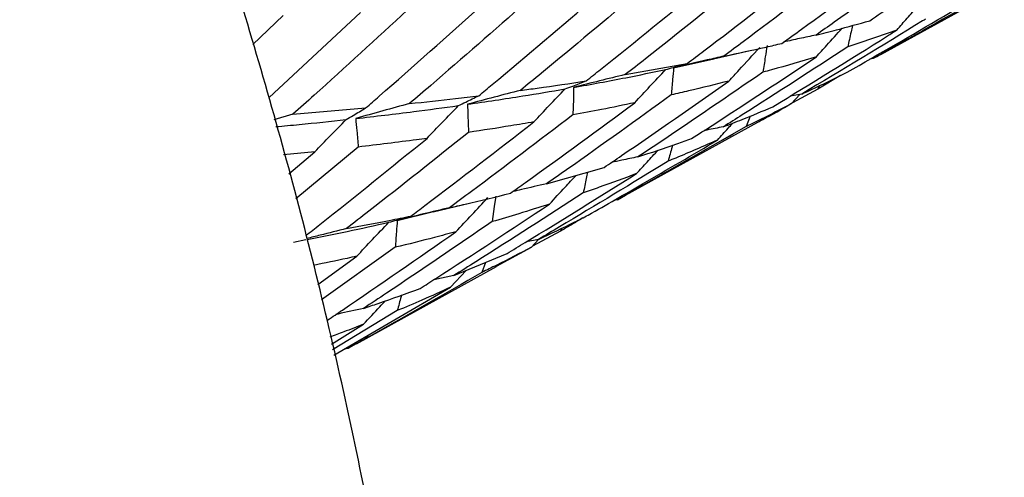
# Model space of a CAD drawing. Header units: millimetres. Extents: x 73 to 180, y 34 to 171.
# Tile 27 of 59: x 103.95 to 106.79, y 129.84 to 131.16. Entities that reach past the tile are written whole.
import ezdxf

# ---------------------------------------------------------------- set-up
doc = ezdxf.new("R2010")
doc.units = ezdxf.units.MM

msp = doc.modelspace()

# ---------------------------------------------------------------- linework, layer by layer
at = {"color": 7, "linetype": 'Continuous', "lineweight": 25}
for p, q in [((106.4329, 131.0624), (106.789, 131.2589)), ((104.6703, 130.9387), (104.934, 131.1833)), ((104.7111, 131.1745), (104.6237, 131.0912)), ((105.9506, 131.0498), (106.057, 131.0739)), ((105.6965, 131.0044), (105.8752, 131.0366)), ((105.8361, 131.024), (105.9517, 131.0503)), ((106.4113, 131.0506), (106.4012, 131.049)), ((106.317, 131.0021), (106.252, 130.963)), ((106.252, 130.963), (106.1783, 130.9236)), ((106.2565, 130.9729), (106.252, 130.963)), ((106.2053, 130.9485), (106.1716, 130.9425)), ((106.1759, 130.9209), (106.1997, 130.9475)), ((104.7388, 130.8903), (104.9485, 130.9084)), ((104.7388, 130.8903), (104.684, 130.8745)), ((105.6977, 130.6567), (106.0787, 130.867)), ((106.0564, 130.8847), (106.0454, 130.8547)), ((106.0454, 130.8547), (105.6743, 130.6439)), ((106.0071, 130.8321), (105.9622, 130.8082)), ((104.8021, 130.782), (104.7121, 130.7735)), ((104.7272, 130.7189), (104.8021, 130.782)), ((104.9274, 130.7958), (104.7473, 130.6466)), ((105.4701, 130.6897), (105.6356, 130.7369)), ((105.6743, 130.6439), (105.6641, 130.6421)), ((105.6743, 130.6439), (105.6977, 130.6568)), ((105.1427, 130.6089), (105.2481, 130.6341)), ((105.0396, 130.5844), (105.1436, 130.6095)), ((105.5137, 130.5619), (105.51, 130.5535)), ((104.7401, 130.5216), (104.7765, 130.5289)), ((105.4466, 130.5297), (105.4121, 130.523)), ((105.4262, 130.5072), (105.4466, 130.5294)), ((105.51, 130.5535), (105.4291, 130.5104)), ((105.0337, 130.5067), (104.821, 130.3551)), ((105.3253, 130.452), (105.4262, 130.5072)), ((104.8109, 130.3997), (104.9228, 130.4809)), ((105.2025, 130.4252), (105.356, 130.489)), ((104.9217, 130.2285), (105.3257, 130.4514)), ((105.2935, 130.463), (105.2833, 130.4342)), ((105.2025, 130.4252), (105.1445, 130.4131)), ((105.1929, 130.3914), (105.238, 130.44)), ((104.8568, 130.1958), (105.1929, 130.3914)), ((105.0396, 130.3242), (104.8533, 130.2117)), ((104.8496, 130.2277), (104.9425, 130.2849)), ((104.8977, 130.2154), (104.8867, 130.2132))]:
    msp.add_line(p, q, dxfattribs=at)
at = {"color": 7, "linetype": 'Continuous', "lineweight": 25, "flags": 128}
for points in [[(105.5479, 130.9676), (105.5471, 130.9336), (105.5459, 130.8882)], [(105.3235, 130.6543), (105.3192, 130.6239), (105.3131, 130.5807)]]:
    msp.add_lwpolyline(points, dxfattribs=at)
at = {"color": 7, "linetype": 'Continuous', "lineweight": 25}
for points, knots in [([(97.7305, 115.257), (97.8733, 115.3779), (98.2139, 115.6663), (98.7637, 116.1348), (99.3518, 116.6446), (99.9008, 117.1323), (100.4057, 117.5952), (100.8683, 118.0351), (101.2934, 118.4568), (101.6866, 118.8657), (102.0535, 119.2678), (102.4109, 119.683), (102.7613, 120.1187), (103.1054, 120.5827), (103.4325, 121.0661), (103.7443, 121.5778), (104.0412, 122.1278), (104.3222, 122.7283), (104.5716, 123.3625), (104.7841, 124.0252), (104.9549, 124.7036), (105.0849, 125.4081), (105.171, 126.1291), (105.2126, 126.859), (105.2105, 127.5924), (105.166, 128.3256), (105.0809, 129.0556), (104.957, 129.7791), (104.7965, 130.492), (104.603, 131.1875), (104.3839, 131.8504), (104.1571, 132.4454), (103.9391, 132.9567), (103.6786, 133.5167), (103.3523, 134.1477), (103.0151, 134.7229), (102.7097, 135.2024), (102.4359, 135.6067), (102.0924, 136.0758), (101.7135, 136.5533), (101.2973, 137.0352), (100.8482, 137.5115), (100.3687, 137.9754), (99.8612, 138.4216), (99.3275, 138.8455), (98.7696, 139.2433), (98.1892, 139.6116), (97.588, 139.9474), (96.9687, 140.2474), (96.3348, 140.5086), (95.6921, 140.7283), (95.0482, 140.9046), (94.412, 141.0376), (93.7922, 141.1292), (93.1944, 141.1837), (92.6197, 141.2064), (92.0656, 141.2023), (91.5264, 141.1752), (90.996, 141.1279), (90.4683, 141.0623), (89.9371, 140.979), (89.3957, 140.8784), (88.8362, 140.7595), (88.251, 140.6211), (87.6327, 140.4616), (86.9749, 140.2797), (86.2741, 140.0747), (85.5356, 139.8495), (84.8888, 139.6468), (84.5035, 139.5251), (84.3627, 139.4806)], [0, 0, 0, 0, 0.016658, 0.039751, 0.061072, 0.08039, 0.097706, 0.113257, 0.127342, 0.140262, 0.152305, 0.163742, 0.176032, 0.188131, 0.200355, 0.212942, 0.226226, 0.240533, 0.256144, 0.271236, 0.286996, 0.303155, 0.319489, 0.335852, 0.352148, 0.368349, 0.384437, 0.40039, 0.416172, 0.431703, 0.446786, 0.460807, 0.472249, 0.482079, 0.49997, 0.517206, 0.524281, 0.536011, 0.548195, 0.56127, 0.574915, 0.589007, 0.603445, 0.618161, 0.633102, 0.64823, 0.663508, 0.6789, 0.69436, 0.709795, 0.725081, 0.740038, 0.754456, 0.768158, 0.781073, 0.793265, 0.8049, 0.816198, 0.827403, 0.838746, 0.850419, 0.862686, 0.875813, 0.890076, 0.90576, 0.92314, 0.942447, 0.963758, 0.986764, 1, 1, 1, 1]), ([(106.4012, 131.1597), (106.423, 131.1747), (106.5384, 131.2535), (106.6526, 131.3342), (106.7453, 131.3996)], [0, 0, 0, 0, 0.189387, 1, 1, 1, 1]), ([(106.5913, 131.3668), (106.4942, 131.296), (106.3797, 131.2125), (106.264, 131.1308), (106.2465, 131.1184)], [0, 0, 0, 0, 0.848139, 1, 1, 1, 1]), ([(106.1481, 131.0945), (106.167, 131.1082), (106.2827, 131.1915), (106.3973, 131.2767), (106.4931, 131.3479)], [0, 0, 0, 0, 0.163703, 1, 1, 1, 1]), ([(105.8752, 131.0366), (105.8913, 131.0487), (106.0071, 131.1363), (106.1216, 131.2257), (106.2202, 131.3026)], [0, 0, 0, 0, 0.139085, 1, 1, 1, 1]), ([(106.3261, 131.319), (106.2299, 131.2453), (106.1153, 131.1576), (105.9994, 131.0715), (105.9808, 131.0576)], [0, 0, 0, 0, 0.83894, 1, 1, 1, 1]), ([(106.0402, 131.2775), (105.9455, 131.2014), (105.8315, 131.1098), (105.7161, 131.0197), (105.6965, 131.0044)], [0, 0, 0, 0, 0.830241, 1, 1, 1, 1]), ([(105.7344, 131.2419), (105.6415, 131.1637), (105.5288, 131.0688), (105.4146, 130.9755), (105.3944, 130.959)], [0, 0, 0, 0, 0.8233751, 1, 1, 1, 1]), ([(105.5837, 130.9863), (105.5977, 130.9973), (105.7128, 131.0887), (105.8266, 131.1816), (105.9266, 131.2633)], [0, 0, 0, 0, 0.121149, 1, 1, 1, 1]), ([(106.7653, 131.2521), (106.6632, 131.1932), (106.5455, 131.1253), (106.4271, 131.0594), (106.4113, 131.0506)], [0, 0, 0, 0, 0.867029, 1, 1, 1, 1]), ([(105.4101, 131.2126), (105.319, 131.1325), (105.2079, 131.0347), (105.0953, 130.9384), (105.075, 130.921)], [0, 0, 0, 0, 0.819301, 1, 1, 1, 1]), ([(105.2745, 130.9436), (105.2874, 130.9544), (105.4012, 131.0489), (105.5135, 131.1449), (105.613, 131.2299)], [0, 0, 0, 0, 0.114177, 1, 1, 1, 1]), ([(106.3357, 131.0111), (106.4286, 131.0644), (106.5474, 131.1327), (106.6654, 131.2029), (106.6911, 131.2182)], [0, 0, 0, 0, 0.78196, 1, 1, 1, 1]), ([(105.0686, 131.1901), (104.9793, 131.1081), (104.87, 131.0076), (104.7592, 130.9085), (104.7388, 130.8903)], [0, 0, 0, 0, 0.816404, 1, 1, 1, 1]), ([(104.9485, 130.9084), (104.9614, 130.9196), (105.0733, 131.0171), (105.1838, 131.1158), (105.2815, 131.2031)], [0, 0, 0, 0, 0.1152643, 1, 1, 1, 1]), ([(106.4792, 131.1331), (106.4892, 131.1444), (106.5094, 131.1674), (106.5299, 131.1902), (106.5403, 131.2017)], [0, 0, 0, 0, 0.492834, 1, 1, 1, 1]), ([(106.5619, 131.1644), (106.559, 131.1627), (106.4407, 131.0894), (106.3216, 131.0181), (106.2053, 130.9485)], [0, 0, 0, 0, 0.024202, 1, 1, 1, 1]), ([(106.2465, 131.1184), (106.2662, 131.1235), (106.3186, 131.1368), (106.3695, 131.1509), (106.4012, 131.1597)], [0, 0, 0, 0, 0.377594, 1, 1, 1, 1]), ([(106.1217, 130.9116), (106.2321, 130.9793), (106.3517, 131.0524), (106.4703, 131.1274), (106.4792, 131.1331)], [0, 0, 0, 0, 0.924469, 1, 1, 1, 1]), ([(106.2473, 131.0557), (106.2572, 131.0668), (106.2818, 131.0944), (106.3068, 131.1217), (106.3217, 131.138)], [0, 0, 0, 0, 0.40252, 1, 1, 1, 1]), ([(106.3515, 131.1462), (106.3501, 131.1399), (106.3455, 131.1193), (106.3409, 131.0986), (106.3377, 131.0842)], [0, 0, 0, 0, 0.301122, 1, 1, 1, 1]), ([(106.4792, 131.1331), (106.4346, 131.1172), (106.3879, 131.1006), (106.3398, 131.0849), (106.3377, 131.0842)], [0, 0, 0, 0, 0.956081, 1, 1, 1, 1]), ([(105.9808, 131.0576), (106.0215, 131.0663), (106.0779, 131.0782), (106.1329, 131.091), (106.1481, 131.0945)], [0, 0, 0, 0, 0.723515, 1, 1, 1, 1]), ([(106.2465, 131.1184), (106.2306, 131.1151), (106.1995, 131.1087), (106.1687, 131.1019), (106.1537, 131.0986)], [0, 0, 0, 0, 0.513272, 1, 1, 1, 1]), ([(106.3377, 131.0842), (106.2366, 131.0185), (106.1173, 130.941), (105.9972, 130.8654), (105.9789, 130.8539)], [0, 0, 0, 0, 0.848139, 1, 1, 1, 1]), ([(105.9956, 130.9859), (106.0052, 130.9965), (106.0346, 131.029), (106.0643, 131.061), (106.0843, 131.0826)], [0, 0, 0, 0, 0.32941, 1, 1, 1, 1]), ([(106.1052, 131.088), (106.1035, 131.0771), (106.0995, 131.0516), (106.0956, 131.0261), (106.0933, 131.0114)], [0, 0, 0, 0, 0.425235, 1, 1, 1, 1]), ([(105.8132, 131.0191), (105.8207, 131.0212), (105.8414, 131.027), (105.8621, 131.0329), (105.8752, 131.0366)], [0, 0, 0, 0, 0.36257, 1, 1, 1, 1]), ([(105.9808, 131.0576), (105.9648, 131.054), (105.9164, 131.0431), (105.8683, 131.0317), (105.8361, 131.024)], [0, 0, 0, 0, 0.329633, 1, 1, 1, 1]), ([(105.888, 130.8201), (105.9077, 130.8328), (106.0281, 130.9102), (106.1474, 130.9894), (106.2473, 131.0557)], [0, 0, 0, 0, 0.163703, 1, 1, 1, 1]), ([(106.2473, 131.0557), (106.2044, 131.0429), (106.1536, 131.0279), (106.1015, 131.0137), (106.0933, 131.0114)], [0, 0, 0, 0, 0.84432, 1, 1, 1, 1]), ([(105.5479, 130.9676), (105.5984, 130.9768), (105.6882, 130.9931), (105.7751, 131.0112), (105.8132, 131.0191)], [0, 0, 0, 0, 0.5617118, 1, 1, 1, 1]), ([(105.724, 130.9233), (105.7386, 130.9392), (105.7681, 130.9713), (105.7981, 131.003), (105.8132, 131.0191)], [0, 0, 0, 0, 0.493445, 1, 1, 1, 1]), ([(106.0933, 131.0114), (105.993, 130.9426), (105.8734, 130.8606), (105.7528, 130.7803), (105.7333, 130.7674)], [0, 0, 0, 0, 0.83894, 1, 1, 1, 1]), ([(105.8361, 131.024), (105.8351, 131.0129), (105.8328, 130.987), (105.8305, 130.961), (105.8292, 130.9462)], [0, 0, 0, 0, 0.428254, 1, 1, 1, 1]), ([(106.2053, 130.9485), (106.2076, 130.9495), (106.252, 130.9698), (106.295, 130.991), (106.3357, 131.0111)], [0, 0, 0, 0, 0.052522, 1, 1, 1, 1]), ([(105.3944, 130.959), (105.4107, 130.9612), (105.4745, 130.9698), (105.537, 130.9792), (105.5837, 130.9863)], [0, 0, 0, 0, 0.253772, 1, 1, 1, 1]), ([(105.5232, 130.9633), (105.5305, 130.9661), (105.5507, 130.9737), (105.5708, 130.9814), (105.5837, 130.9863)], [0, 0, 0, 0, 0.36171, 1, 1, 1, 1]), ([(105.6965, 131.0044), (105.6718, 130.9985), (105.6222, 130.9865), (105.5728, 130.9739), (105.5479, 130.9676)], [0, 0, 0, 0, 0.495567, 1, 1, 1, 1]), ([(105.6356, 130.7369), (105.6524, 130.7483), (105.7731, 130.8301), (105.8926, 130.9138), (105.9956, 130.9859)], [0, 0, 0, 0, 0.139085, 1, 1, 1, 1]), ([(105.9956, 130.9859), (105.957, 130.9763), (105.9021, 130.9627), (105.8459, 130.95), (105.8292, 130.9462)], [0, 0, 0, 0, 0.703975, 1, 1, 1, 1]), ([(105.242, 130.9189), (105.2953, 130.9267), (105.3904, 130.9407), (105.4827, 130.9564), (105.5232, 130.9633)], [0, 0, 0, 0, 0.56108, 1, 1, 1, 1]), ([(105.3944, 130.959), (105.3691, 130.9525), (105.3181, 130.9393), (105.2675, 130.9258), (105.242, 130.9189)], [0, 0, 0, 0, 0.496932, 1, 1, 1, 1]), ([(105.4333, 130.8681), (105.448, 130.8839), (105.4778, 130.9158), (105.508, 130.9474), (105.5232, 130.9633)], [0, 0, 0, 0, 0.495044, 1, 1, 1, 1]), ([(105.075, 130.921), (105.1194, 130.9258), (105.1865, 130.933), (105.2522, 130.9409), (105.2745, 130.9436)], [0, 0, 0, 0, 0.662032, 1, 1, 1, 1]), ([(105.2157, 130.9152), (105.2228, 130.9186), (105.2424, 130.9281), (105.2619, 130.9376), (105.2745, 130.9436)], [0, 0, 0, 0, 0.3601868, 1, 1, 1, 1]), ([(105.3656, 130.6625), (105.3802, 130.6729), (105.5004, 130.7587), (105.6194, 130.8463), (105.724, 130.9233)], [0, 0, 0, 0, 0.121149, 1, 1, 1, 1]), ([(105.8292, 130.9462), (105.7302, 130.8746), (105.611, 130.7884), (105.4906, 130.704), (105.4701, 130.6897)], [0, 0, 0, 0, 0.830241, 1, 1, 1, 1]), ([(105.724, 130.9233), (105.6924, 130.9168), (105.6336, 130.9047), (105.5736, 130.8934), (105.5459, 130.8882)], [0, 0, 0, 0, 0.539521, 1, 1, 1, 1]), ([(104.8922, 130.8749), (104.899, 130.8789), (104.9177, 130.8901), (104.9365, 130.9012), (104.9485, 130.9084)], [0, 0, 0, 0, 0.360186, 1, 1, 1, 1]), ([(105.075, 130.921), (105.0493, 130.914), (104.9974, 130.8999), (104.9459, 130.8853), (104.9199, 130.8779)], [0, 0, 0, 0, 0.494889, 1, 1, 1, 1]), ([(104.9199, 130.8779), (104.9759, 130.8844), (105.0757, 130.896), (105.173, 130.9093), (105.2157, 130.9152)], [0, 0, 0, 0, 0.5604591, 1, 1, 1, 1]), ([(105.1254, 130.8208), (105.1401, 130.8364), (105.17, 130.868), (105.2003, 130.8993), (105.2157, 130.9152)], [0, 0, 0, 0, 0.493262, 1, 1, 1, 1]), ([(105.242, 130.9189), (105.2424, 130.9074), (105.2434, 130.8804), (105.2443, 130.8534), (105.2449, 130.8379)], [0, 0, 0, 0, 0.426205, 1, 1, 1, 1]), ([(105.9789, 130.8539), (105.9972, 130.861), (106.0455, 130.8797), (106.0924, 130.8994), (106.1217, 130.9116)], [0, 0, 0, 0, 0.377594, 1, 1, 1, 1]), ([(106.1759, 130.9209), (106.1348, 130.8995), (106.0917, 130.877), (106.0474, 130.8557), (106.0454, 130.8547)], [0, 0, 0, 0, 0.956081, 1, 1, 1, 1]), ([(106.0786, 130.8671), (106.0833, 130.8696), (106.1159, 130.8873), (106.1482, 130.9054), (106.1759, 130.9209)], [0, 0, 0, 0, 0.144643, 1, 1, 1, 1]), ([(104.6895, 130.8546), (104.7122, 130.8566), (104.7807, 130.8627), (104.8475, 130.87), (104.8922, 130.8749)], [0, 0, 0, 0, 0.330644, 1, 1, 1, 1]), ([(104.8021, 130.782), (104.8166, 130.7972), (104.8465, 130.8283), (104.8767, 130.8591), (104.8922, 130.8749)], [0, 0, 0, 0, 0.489537, 1, 1, 1, 1]), ([(104.9199, 130.8779), (104.9209, 130.8663), (104.9234, 130.8389), (104.9259, 130.8115), (104.9274, 130.7958)], [0, 0, 0, 0, 0.426226, 1, 1, 1, 1]), ([(105.0787, 130.5969), (105.0923, 130.6071), (105.2113, 130.6965), (105.329, 130.7875), (105.4333, 130.8681)], [0, 0, 0, 0, 0.114177, 1, 1, 1, 1]), ([(105.5459, 130.8882), (105.4487, 130.8143), (105.3305, 130.7245), (105.2112, 130.6364), (105.1901, 130.6209)], [0, 0, 0, 0, 0.823375, 1, 1, 1, 1]), ([(105.4333, 130.8681), (105.4113, 130.8643), (105.3492, 130.8538), (105.2858, 130.8441), (105.2449, 130.8379)], [0, 0, 0, 0, 0.35399, 1, 1, 1, 1]), ([(105.2449, 130.8379), (105.1493, 130.7617), (105.0327, 130.6688), (104.9147, 130.5774), (104.8934, 130.5609)], [0, 0, 0, 0, 0.819301, 1, 1, 1, 1]), ([(105.9789, 130.8539), (105.9633, 130.8509), (105.9449, 130.8475), (105.9266, 130.8437), (105.9238, 130.8432)], [0, 0, 0, 0, 0.8489453, 1, 1, 1, 1]), ([(105.962, 130.8158), (105.9723, 130.8273), (105.9869, 130.8436), (106.0018, 130.8597), (106.0062, 130.8646)], [0, 0, 0, 0, 0.6990123, 1, 1, 1, 1]), ([(104.7758, 130.5402), (104.7893, 130.5509), (104.9067, 130.6435), (105.0227, 130.7376), (105.1254, 130.8208)], [0, 0, 0, 0, 0.115264, 1, 1, 1, 1]), ([(105.1254, 130.8208), (105.1154, 130.8195), (105.0502, 130.8106), (104.9837, 130.8026), (104.9274, 130.7958)], [0, 0, 0, 0, 0.15262, 1, 1, 1, 1]), ([(105.59, 130.5995), (105.6422, 130.6294), (105.7667, 130.7005), (105.8903, 130.7735), (105.962, 130.8158)], [0, 0, 0, 0, 0.419805, 1, 1, 1, 1]), ([(105.7333, 130.7674), (105.771, 130.7798), (105.8231, 130.797), (105.8739, 130.8151), (105.888, 130.8201)], [0, 0, 0, 0, 0.723515, 1, 1, 1, 1]), ([(105.962, 130.8158), (105.9224, 130.7984), (105.8756, 130.7777), (105.8274, 130.758), (105.8199, 130.7549)], [0, 0, 0, 0, 0.84432, 1, 1, 1, 1]), ([(105.7295, 130.7193), (105.7395, 130.7303), (105.76, 130.753), (105.7808, 130.7754), (105.7915, 130.7869)], [0, 0, 0, 0, 0.48507, 1, 1, 1, 1]), ([(105.833, 130.8009), (105.8325, 130.7992), (105.8281, 130.7839), (105.8238, 130.7686), (105.8199, 130.7549)], [0, 0, 0, 0, 0.10771, 1, 1, 1, 1]), ([(105.8199, 130.7549), (105.7158, 130.6913), (105.5917, 130.6155), (105.4667, 130.5416), (105.4466, 130.5297)], [0, 0, 0, 0, 0.8389405, 1, 1, 1, 1]), ([(105.7333, 130.7674), (105.7176, 130.7642), (105.692, 130.7589), (105.6665, 130.7533), (105.6566, 130.7511)], [0, 0, 0, 0, 0.611546, 1, 1, 1, 1]), ([(105.356, 130.489), (105.3734, 130.4995), (105.4985, 130.5751), (105.6226, 130.6526), (105.7295, 130.7193)], [0, 0, 0, 0, 0.139085, 1, 1, 1, 1]), ([(105.4782, 130.6312), (105.4932, 130.6475), (105.5186, 130.6752), (105.5443, 130.7026), (105.5548, 130.7138)], [0, 0, 0, 0, 0.589959, 1, 1, 1, 1]), ([(105.5882, 130.7234), (105.587, 130.7174), (105.5827, 130.6975), (105.5785, 130.6775), (105.5756, 130.6636)], [0, 0, 0, 0, 0.299139, 1, 1, 1, 1]), ([(105.7295, 130.7193), (105.6938, 130.706), (105.6431, 130.687), (105.591, 130.6689), (105.5756, 130.6636)], [0, 0, 0, 0, 0.703975, 1, 1, 1, 1]), ([(105.4701, 130.6897), (105.4458, 130.6843), (105.4133, 130.6771), (105.381, 130.6695), (105.3728, 130.6676)], [0, 0, 0, 0, 0.745729, 1, 1, 1, 1]), ([(105.1901, 130.6209), (105.2051, 130.6243), (105.2643, 130.6376), (105.3223, 130.6518), (105.3656, 130.6625)], [0, 0, 0, 0, 0.253772, 1, 1, 1, 1]), ([(105.5756, 130.6636), (105.4726, 130.597), (105.3487, 130.5169), (105.2237, 130.4385), (105.2025, 130.4252)], [0, 0, 0, 0, 0.830241, 1, 1, 1, 1]), ([(105.2086, 130.5514), (105.2237, 130.5678), (105.2543, 130.6008), (105.2852, 130.6334), (105.3008, 130.6499)], [0, 0, 0, 0, 0.495044, 1, 1, 1, 1]), ([(105.1901, 130.6209), (105.1651, 130.615), (105.1287, 130.6064), (105.0925, 130.5974), (105.0812, 130.5946)], [0, 0, 0, 0, 0.687025, 1, 1, 1, 1]), ([(105.1055, 130.3881), (105.1206, 130.3978), (105.2455, 130.4777), (105.3693, 130.5594), (105.4782, 130.6312)], [0, 0, 0, 0, 0.121149, 1, 1, 1, 1]), ([(105.4782, 130.6312), (105.4488, 130.6218), (105.3944, 130.6045), (105.3387, 130.5882), (105.3131, 130.5807)], [0, 0, 0, 0, 0.539521, 1, 1, 1, 1]), ([(104.8934, 130.5609), (104.9347, 130.5686), (104.997, 130.5802), (105.0581, 130.5927), (105.0787, 130.5969)], [0, 0, 0, 0, 0.662032, 1, 1, 1, 1]), ([(105.0152, 130.5788), (105.0228, 130.581), (105.044, 130.587), (105.0652, 130.5931), (105.0787, 130.5969)], [0, 0, 0, 0, 0.3601868, 1, 1, 1, 1]), ([(105.0396, 130.5844), (105.0388, 130.5733), (105.0368, 130.5475), (105.0349, 130.5216), (105.0337, 130.5067)], [0, 0, 0, 0, 0.426205, 1, 1, 1, 1]), ([(105.4466, 130.5297), (105.4816, 130.5462), (105.5299, 130.569), (105.577, 130.5929), (105.59, 130.5995)], [0, 0, 0, 0, 0.723515, 1, 1, 1, 1]), ([(105.5746, 130.5917), (105.5601, 130.5829), (105.5388, 130.5699), (105.517, 130.5575), (105.51, 130.5535)], [0, 0, 0, 0, 0.681141, 1, 1, 1, 1]), ([(104.8934, 130.5609), (104.868, 130.5545), (104.8299, 130.545), (104.792, 130.5351), (104.7793, 130.5318)], [0, 0, 0, 0, 0.665393, 1, 1, 1, 1]), ([(104.7799, 130.5296), (104.8186, 130.5371), (104.8981, 130.5527), (104.9755, 130.5699), (105.0152, 130.5788)], [0, 0, 0, 0, 0.4867536, 1, 1, 1, 1]), ([(104.9228, 130.4809), (104.9379, 130.4971), (104.9685, 130.5299), (104.9995, 130.5623), (105.0152, 130.5788)], [0, 0, 0, 0, 0.493262, 1, 1, 1, 1]), ([(105.3131, 130.5807), (105.2117, 130.5115), (105.0887, 130.4275), (104.9645, 130.3453), (104.9425, 130.3308)], [0, 0, 0, 0, 0.823375, 1, 1, 1, 1]), ([(104.8391, 130.2973), (104.8532, 130.3068), (104.9771, 130.3905), (105.0999, 130.4758), (105.2086, 130.5514)], [0, 0, 0, 0, 0.114177, 1, 1, 1, 1]), ([(105.2086, 130.5514), (105.1882, 130.5459), (105.1306, 130.5305), (105.0718, 130.516), (105.0337, 130.5067)], [0, 0, 0, 0, 0.35399, 1, 1, 1, 1]), ([(105.4262, 130.5072), (105.393, 130.4897), (105.346, 130.4649), (105.2976, 130.4412), (105.2833, 130.4342)], [0, 0, 0, 0, 0.703975, 1, 1, 1, 1]), ([(104.9228, 130.4809), (104.9135, 130.4789), (104.8726, 130.4697), (104.8309, 130.4613), (104.7986, 130.4547)], [0, 0, 0, 0, 0.225858, 1, 1, 1, 1]), ([(105.2833, 130.4342), (105.1769, 130.373), (105.0487, 130.2993), (104.9196, 130.2275), (104.8977, 130.2154)], [0, 0, 0, 0, 0.830241, 1, 1, 1, 1]), ([(104.9425, 130.3308), (104.9565, 130.3355), (105.0115, 130.354), (105.0653, 130.3735), (105.1055, 130.3881)], [0, 0, 0, 0, 0.253772, 1, 1, 1, 1]), ([(105.1929, 130.3914), (105.1656, 130.379), (105.1151, 130.3561), (105.0634, 130.3343), (105.0396, 130.3242)], [0, 0, 0, 0, 0.539521, 1, 1, 1, 1]), ([(105.0518, 130.369), (105.0514, 130.3675), (105.0473, 130.3526), (105.0432, 130.3376), (105.0396, 130.3242)], [0, 0, 0, 0, 0.100939, 1, 1, 1, 1]), ([(104.9425, 130.3308), (104.9179, 130.3254), (104.8911, 130.3196), (104.8644, 130.3134), (104.8622, 130.3129)], [0, 0, 0, 0, 0.916691, 1, 1, 1, 1]), ([(104.9425, 130.2849), (104.9581, 130.3018), (104.979, 130.3244), (105.0002, 130.3468), (105.0057, 130.3525)], [0, 0, 0, 0, 0.742358, 1, 1, 1, 1]), ([(104.9425, 130.2849), (104.9236, 130.2775), (104.8914, 130.2649), (104.8586, 130.253), (104.8451, 130.2481)], [0, 0, 0, 0, 0.588393, 1, 1, 1, 1])]:
    msp.add_open_spline(points, degree=3, knots=knots, dxfattribs=at)

doc.saveas('drawing.dxf')
